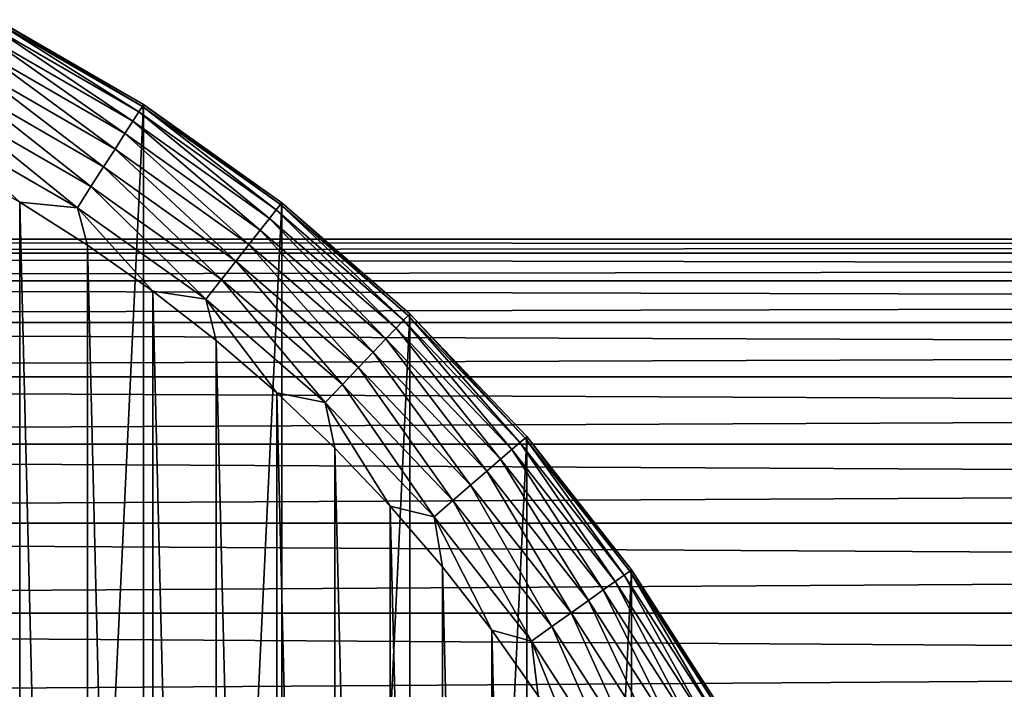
# Model space of a CAD drawing. Header units: millimetres. Extents: x -128 to 173, y -40 to 30.
# Tile 106 of 256: x -62 to -46, y 15 to 27. Entities that reach past the tile are written whole.
import ezdxf

# ---------------------------------------------------------------- set-up
doc = ezdxf.new("R2010")
doc.units = ezdxf.units.MM
doc.header["$LTSCALE"] = 56.728605
for name, color, linetype in [('187', 7, 'CONTINUOUS'), ('188', 7, 'CONTINUOUS'), ('189', 7, 'CONTINUOUS'), ('192', 7, 'CONTINUOUS'), ('3', 7, 'CONTINUOUS')]:
    doc.layers.add(name, color=color, linetype=linetype)

msp = doc.modelspace()

# ---------------------------------------------------------------- linework, layer by layer
at = {"layer": '187', "color": 7, "linetype": 'CONTINUOUS'}
for points in [[(-62.369, 23.592, -67.8), (-63.545, 24.257, -67.8), (-62.37, -23.592, -67.8), (-62.369, 23.592, -67.8)], [(-61.229, -22.87, -67.8), (-62.369, 23.592, -67.8), (-62.37, -23.592, -67.8), (-61.229, -22.87, -67.8)], [(-61.229, 22.87, -67.8), (-62.369, 23.592, -67.8), (-61.229, -22.87, -67.8), (-61.229, 22.87, -67.8)], [(-60.124, 22.093, -67.8), (-61.229, 22.87, -67.8), (-60.124, -22.093, -67.8), (-60.124, 22.093, -67.8)], [(-60.124, -22.093, -67.8), (-61.229, 22.87, -67.8), (-61.229, -22.87, -67.8), (-60.124, -22.093, -67.8)], [(-59.06, 21.262, -67.8), (-60.124, 22.093, -67.8), (-59.06, -21.262, -67.8), (-59.06, 21.262, -67.8)], [(-59.06, -21.262, -67.8), (-60.124, 22.093, -67.8), (-60.124, -22.093, -67.8), (-59.06, -21.262, -67.8)], [(-58.037, 20.381, -67.8), (-59.06, 21.262, -67.8), (-58.037, -20.381, -67.8), (-58.037, 20.381, -67.8)], [(-58.037, -20.381, -67.8), (-59.06, 21.262, -67.8), (-59.06, -21.262, -67.8), (-58.037, -20.381, -67.8)], [(-57.059, 19.45, -67.8), (-58.037, 20.381, -67.8), (-57.059, -19.45, -67.8), (-57.059, 19.45, -67.8)], [(-57.059, -19.45, -67.8), (-58.037, 20.381, -67.8), (-58.037, -20.381, -67.8), (-57.059, -19.45, -67.8)], [(-56.128, 18.472, -67.8), (-57.059, 19.45, -67.8), (-56.128, -18.472, -67.8), (-56.128, 18.472, -67.8)], [(-56.128, -18.472, -67.8), (-57.059, 19.45, -67.8), (-57.059, -19.45, -67.8), (-56.128, -18.472, -67.8)], [(-55.246, 17.45, -67.8), (-56.128, 18.472, -67.8), (-55.246, -17.45, -67.8), (-55.246, 17.45, -67.8)], [(-55.246, -17.45, -67.8), (-56.128, 18.472, -67.8), (-56.128, -18.472, -67.8), (-55.246, -17.45, -67.8)], [(-54.415, 16.386, -67.8), (-55.246, 17.45, -67.8), (-54.415, -16.386, -67.8), (-54.415, 16.386, -67.8)], [(-54.415, -16.386, -67.8), (-55.246, 17.45, -67.8), (-55.246, -17.45, -67.8), (-54.415, -16.386, -67.8)], [(-53.637, 15.282, -67.8), (-54.415, 16.386, -67.8), (-53.637, -15.282, -67.8), (-53.637, 15.282, -67.8)], [(-53.637, -15.282, -67.8), (-54.415, 16.386, -67.8), (-54.415, -16.386, -67.8), (-53.637, -15.282, -67.8)]]:
    msp.add_3dface(points, dxfattribs=at)
at = {"layer": '188', "color": 7, "linetype": 'CONTINUOUS'}
for points in [[(-60.281, 25.238, -78.8), (-62.753, -26.665, -78.8), (-62.753, 26.665, -78.8), (-60.281, 25.238, -78.8)], [(-60.281, -25.238, -78.8), (-62.753, -26.665, -78.8), (-60.281, 25.238, -78.8), (-60.281, -25.238, -78.8)], [(-57.955, 23.582, -78.8), (-60.281, -25.238, -78.8), (-60.281, 25.238, -78.8), (-57.955, 23.582, -78.8)], [(-57.955, -23.582, -78.8), (-60.281, -25.238, -78.8), (-57.955, 23.582, -78.8), (-57.955, -23.582, -78.8)], [(-55.798, 21.712, -78.8), (-57.955, -23.582, -78.8), (-57.955, 23.582, -78.8), (-55.798, 21.712, -78.8)], [(-55.798, -21.712, -78.8), (-57.955, -23.582, -78.8), (-55.798, 21.712, -78.8), (-55.798, -21.712, -78.8)], [(-53.828, 19.646, -78.8), (-55.798, -21.712, -78.8), (-55.798, 21.712, -78.8), (-53.828, 19.646, -78.8)], [(-53.828, -19.646, -78.8), (-55.798, -21.712, -78.8), (-53.828, 19.646, -78.8), (-53.828, -19.646, -78.8)], [(-52.063, 17.402, -78.8), (-53.828, -19.646, -78.8), (-53.828, 19.646, -78.8), (-52.063, 17.402, -78.8)], [(-52.063, -17.402, -78.8), (-53.828, -19.646, -78.8), (-52.063, 17.402, -78.8), (-52.063, -17.402, -78.8)], [(-50.519, 15, -78.8), (-52.063, -17.402, -78.8), (-52.063, 17.402, -78.8), (-50.519, 15, -78.8)]]:
    msp.add_3dface(points, dxfattribs=at)
at = {"layer": '189', "color": 7, "linetype": 'CONTINUOUS'}
for points in [[(-60.281, 25.238, -78.8), (-62.753, 26.665, -78.8), (-60.281, 25.238, -70.3), (-60.281, 25.238, -78.8)], [(-60.281, 25.238, -70.3), (-62.753, 26.665, -78.8), (-62.753, 26.665, -70.3), (-60.281, 25.238, -70.3)], [(-57.955, 23.582, -78.8), (-60.281, 25.238, -78.8), (-57.955, 23.582, -70.3), (-57.955, 23.582, -78.8)], [(-57.955, 23.582, -70.3), (-60.281, 25.238, -78.8), (-60.281, 25.238, -70.3), (-57.955, 23.582, -70.3)], [(-55.798, 21.712, -78.8), (-57.955, 23.582, -78.8), (-55.798, 21.712, -70.3), (-55.798, 21.712, -78.8)], [(-55.798, 21.712, -70.3), (-57.955, 23.582, -78.8), (-57.955, 23.582, -70.3), (-55.798, 21.712, -70.3)], [(-53.828, 19.646, -78.8), (-55.798, 21.712, -78.8), (-53.828, 19.646, -70.3), (-53.828, 19.646, -78.8)], [(-53.828, 19.646, -70.3), (-55.798, 21.712, -78.8), (-55.798, 21.712, -70.3), (-53.828, 19.646, -70.3)], [(-52.063, 17.402, -78.8), (-53.828, 19.646, -78.8), (-52.063, 17.402, -70.3), (-52.063, 17.402, -78.8)], [(-52.063, 17.402, -70.3), (-53.828, 19.646, -78.8), (-53.828, 19.646, -70.3), (-52.063, 17.402, -70.3)], [(-50.519, 15, -78.8), (-52.063, 17.402, -78.8), (-50.519, 15, -70.3), (-50.519, 15, -78.8)], [(-50.519, 15, -70.3), (-52.063, 17.402, -78.8), (-52.063, 17.402, -70.3), (-50.519, 15, -70.3)]]:
    msp.add_3dface(points, dxfattribs=at)
at = {"layer": '192', "color": 7, "linetype": 'CONTINUOUS'}
for points in [[(-62.822, 26.532, -69.447), (-60.362, 25.112, -69.447), (-62.77, 26.632, -69.869), (-62.822, 26.532, -69.447)], [(-62.753, 26.665, -70.3), (-62.77, 26.632, -69.869), (-60.301, 25.206, -69.869), (-62.753, 26.665, -70.3)], [(-62.77, 26.632, -69.869), (-60.362, 25.112, -69.447), (-60.301, 25.206, -69.869), (-62.77, 26.632, -69.869)], [(-60.281, 25.238, -70.3), (-62.753, 26.665, -70.3), (-60.301, 25.206, -69.869), (-60.281, 25.238, -70.3)], [(-62.906, 26.368, -69.052), (-60.461, 24.957, -69.052), (-62.822, 26.532, -69.447), (-62.906, 26.368, -69.052)], [(-62.822, 26.532, -69.447), (-60.461, 24.957, -69.052), (-60.362, 25.112, -69.447), (-62.822, 26.532, -69.447)], [(-63.021, 26.146, -68.694), (-60.596, 24.747, -68.694), (-62.906, 26.368, -69.052), (-63.021, 26.146, -68.694)], [(-62.906, 26.368, -69.052), (-60.596, 24.747, -68.694), (-60.461, 24.957, -69.052), (-62.906, 26.368, -69.052)], [(-63.162, 25.872, -68.386), (-60.763, 24.487, -68.386), (-63.021, 26.146, -68.694), (-63.162, 25.872, -68.386)], [(-63.021, 26.146, -68.694), (-60.763, 24.487, -68.386), (-60.596, 24.747, -68.694), (-63.021, 26.146, -68.694)], [(-63.326, 25.555, -68.135), (-60.956, 24.187, -68.135), (-63.162, 25.872, -68.386), (-63.326, 25.555, -68.135)], [(-63.162, 25.872, -68.386), (-60.956, 24.187, -68.135), (-60.763, 24.487, -68.386), (-63.162, 25.872, -68.386)], [(-63.507, 25.203, -67.951), (-61.17, 23.854, -67.951), (-63.326, 25.555, -68.135), (-63.507, 25.203, -67.951)], [(-63.326, 25.555, -68.135), (-61.17, 23.854, -67.951), (-60.956, 24.187, -68.135), (-63.326, 25.555, -68.135)], [(-60.281, 25.238, -70.3), (-60.301, 25.206, -69.869), (-57.978, 23.552, -69.869), (-60.281, 25.238, -70.3)], [(-57.955, 23.582, -70.3), (-60.281, 25.238, -70.3), (-57.978, 23.552, -69.869), (-57.955, 23.582, -70.3)], [(-63.7, 24.829, -67.838), (-61.398, 23.5, -67.838), (-63.507, 25.203, -67.951), (-63.7, 24.829, -67.838)], [(-63.507, 25.203, -67.951), (-61.398, 23.5, -67.838), (-61.17, 23.854, -67.951), (-63.507, 25.203, -67.951)], [(-60.461, 24.957, -69.052), (-58.162, 23.319, -69.052), (-60.362, 25.112, -69.447), (-60.461, 24.957, -69.052)], [(-60.362, 25.112, -69.447), (-58.048, 23.464, -69.447), (-60.301, 25.206, -69.869), (-60.362, 25.112, -69.447)], [(-60.362, 25.112, -69.447), (-58.162, 23.319, -69.052), (-58.048, 23.464, -69.447), (-60.362, 25.112, -69.447)], [(-60.301, 25.206, -69.869), (-58.048, 23.464, -69.447), (-57.978, 23.552, -69.869), (-60.301, 25.206, -69.869)], [(-60.596, 24.747, -68.694), (-58.316, 23.123, -68.694), (-60.461, 24.957, -69.052), (-60.596, 24.747, -68.694)], [(-60.461, 24.957, -69.052), (-58.316, 23.123, -68.694), (-58.162, 23.319, -69.052), (-60.461, 24.957, -69.052)], [(-63.545, 24.257, -67.8), (-62.369, 23.592, -67.8), (-63.7, 24.829, -67.838), (-63.545, 24.257, -67.8)], [(-63.7, 24.829, -67.838), (-62.369, 23.592, -67.8), (-61.398, 23.5, -67.838), (-63.7, 24.829, -67.838)], [(-60.763, 24.487, -68.386), (-58.507, 22.88, -68.386), (-60.596, 24.747, -68.694), (-60.763, 24.487, -68.386)], [(-60.596, 24.747, -68.694), (-58.507, 22.88, -68.386), (-58.316, 23.123, -68.694), (-60.596, 24.747, -68.694)], [(-60.956, 24.187, -68.135), (-58.727, 22.6, -68.135), (-60.763, 24.487, -68.386), (-60.956, 24.187, -68.135)], [(-60.763, 24.487, -68.386), (-58.727, 22.6, -68.135), (-58.507, 22.88, -68.386), (-60.763, 24.487, -68.386)], [(-61.17, 23.854, -67.951), (-58.972, 22.289, -67.951), (-60.956, 24.187, -68.135), (-61.17, 23.854, -67.951)], [(-60.956, 24.187, -68.135), (-58.972, 22.289, -67.951), (-58.727, 22.6, -68.135), (-60.956, 24.187, -68.135)], [(-61.398, 23.5, -67.838), (-59.232, 21.958, -67.838), (-61.17, 23.854, -67.951), (-61.398, 23.5, -67.838)], [(-61.17, 23.854, -67.951), (-59.232, 21.958, -67.838), (-58.972, 22.289, -67.951), (-61.17, 23.854, -67.951)], [(-62.369, 23.592, -67.8), (-61.229, 22.87, -67.8), (-61.398, 23.5, -67.838), (-62.369, 23.592, -67.8)], [(-57.955, 23.582, -70.3), (-57.978, 23.552, -69.869), (-55.823, 21.685, -69.869), (-57.955, 23.582, -70.3)], [(-55.798, 21.712, -70.3), (-57.955, 23.582, -70.3), (-55.823, 21.685, -69.869), (-55.798, 21.712, -70.3)], [(-61.229, 22.87, -67.8), (-60.124, 22.093, -67.8), (-61.398, 23.5, -67.838), (-61.229, 22.87, -67.8)], [(-61.398, 23.5, -67.838), (-60.124, 22.093, -67.8), (-59.232, 21.958, -67.838), (-61.398, 23.5, -67.838)], [(-58.162, 23.319, -69.052), (-56.028, 21.47, -69.052), (-58.048, 23.464, -69.447), (-58.162, 23.319, -69.052)], [(-58.048, 23.464, -69.447), (-55.901, 21.604, -69.447), (-57.978, 23.552, -69.869), (-58.048, 23.464, -69.447)], [(-58.048, 23.464, -69.447), (-56.028, 21.47, -69.052), (-55.901, 21.604, -69.447), (-58.048, 23.464, -69.447)], [(-57.978, 23.552, -69.869), (-55.901, 21.604, -69.447), (-55.823, 21.685, -69.869), (-57.978, 23.552, -69.869)], [(-58.316, 23.123, -68.694), (-56.2, 21.29, -68.694), (-58.162, 23.319, -69.052), (-58.316, 23.123, -68.694)], [(-58.162, 23.319, -69.052), (-56.2, 21.29, -68.694), (-56.028, 21.47, -69.052), (-58.162, 23.319, -69.052)], [(-58.507, 22.88, -68.386), (-56.413, 21.066, -68.386), (-58.316, 23.123, -68.694), (-58.507, 22.88, -68.386)], [(-58.316, 23.123, -68.694), (-56.413, 21.066, -68.386), (-56.2, 21.29, -68.694), (-58.316, 23.123, -68.694)], [(-58.727, 22.6, -68.135), (-56.66, 20.808, -68.135), (-58.507, 22.88, -68.386), (-58.727, 22.6, -68.135)], [(-58.507, 22.88, -68.386), (-56.66, 20.808, -68.135), (-56.413, 21.066, -68.386), (-58.507, 22.88, -68.386)], [(-58.972, 22.289, -67.951), (-56.932, 20.522, -67.951), (-58.727, 22.6, -68.135), (-58.972, 22.289, -67.951)], [(-58.727, 22.6, -68.135), (-56.932, 20.522, -67.951), (-56.66, 20.808, -68.135), (-58.727, 22.6, -68.135)], [(-59.232, 21.958, -67.838), (-57.223, 20.217, -67.838), (-58.972, 22.289, -67.951), (-59.232, 21.958, -67.838)], [(-58.972, 22.289, -67.951), (-57.223, 20.217, -67.838), (-56.932, 20.522, -67.951), (-58.972, 22.289, -67.951)], [(-60.124, 22.093, -67.8), (-59.06, 21.262, -67.8), (-59.232, 21.958, -67.838), (-60.124, 22.093, -67.8)], [(-59.06, 21.262, -67.8), (-58.037, 20.381, -67.8), (-59.232, 21.958, -67.838), (-59.06, 21.262, -67.8)], [(-59.232, 21.958, -67.838), (-58.037, 20.381, -67.8), (-57.223, 20.217, -67.838), (-59.232, 21.958, -67.838)], [(-56.028, 21.47, -69.052), (-54.08, 19.427, -69.052), (-55.901, 21.604, -69.447), (-56.028, 21.47, -69.052)], [(-55.901, 21.604, -69.447), (-53.941, 19.548, -69.447), (-55.823, 21.685, -69.869), (-55.901, 21.604, -69.447)], [(-55.901, 21.604, -69.447), (-54.08, 19.427, -69.052), (-53.941, 19.548, -69.447), (-55.901, 21.604, -69.447)], [(-55.798, 21.712, -70.3), (-55.823, 21.685, -69.869), (-53.856, 19.621, -69.869), (-55.798, 21.712, -70.3)], [(-55.823, 21.685, -69.869), (-53.941, 19.548, -69.447), (-53.856, 19.621, -69.869), (-55.823, 21.685, -69.869)], [(-53.828, 19.646, -70.3), (-55.798, 21.712, -70.3), (-53.856, 19.621, -69.869), (-53.828, 19.646, -70.3)], [(-56.2, 21.29, -68.694), (-54.269, 19.264, -68.694), (-56.028, 21.47, -69.052), (-56.2, 21.29, -68.694)], [(-56.028, 21.47, -69.052), (-54.269, 19.264, -68.694), (-54.08, 19.427, -69.052), (-56.028, 21.47, -69.052)], [(-56.413, 21.066, -68.386), (-54.502, 19.062, -68.386), (-56.2, 21.29, -68.694), (-56.413, 21.066, -68.386)], [(-56.2, 21.29, -68.694), (-54.502, 19.062, -68.386), (-54.269, 19.264, -68.694), (-56.2, 21.29, -68.694)], [(-56.66, 20.808, -68.135), (-54.772, 18.828, -68.135), (-56.413, 21.066, -68.386), (-56.66, 20.808, -68.135)], [(-56.413, 21.066, -68.386), (-54.772, 18.828, -68.135), (-54.502, 19.062, -68.386), (-56.413, 21.066, -68.386)], [(-56.932, 20.522, -67.951), (-55.07, 18.569, -67.951), (-56.66, 20.808, -68.135), (-56.932, 20.522, -67.951)], [(-56.66, 20.808, -68.135), (-55.07, 18.569, -67.951), (-54.772, 18.828, -68.135), (-56.66, 20.808, -68.135)], [(-57.223, 20.217, -67.838), (-55.389, 18.293, -67.838), (-56.932, 20.522, -67.951), (-57.223, 20.217, -67.838)], [(-56.932, 20.522, -67.951), (-55.389, 18.293, -67.838), (-55.07, 18.569, -67.951), (-56.932, 20.522, -67.951)], [(-58.037, 20.381, -67.8), (-57.059, 19.45, -67.8), (-57.223, 20.217, -67.838), (-58.037, 20.381, -67.8)], [(-57.059, 19.45, -67.8), (-56.128, 18.472, -67.8), (-57.223, 20.217, -67.838), (-57.059, 19.45, -67.8)], [(-57.223, 20.217, -67.838), (-56.128, 18.472, -67.8), (-55.389, 18.293, -67.838), (-57.223, 20.217, -67.838)], [(-53.941, 19.548, -69.447), (-52.185, 17.315, -69.447), (-53.856, 19.621, -69.869), (-53.941, 19.548, -69.447)], [(-53.828, 19.646, -70.3), (-53.856, 19.621, -69.869), (-52.093, 17.38, -69.869), (-53.828, 19.646, -70.3)], [(-53.856, 19.621, -69.869), (-52.185, 17.315, -69.447), (-52.093, 17.38, -69.869), (-53.856, 19.621, -69.869)], [(-52.063, 17.402, -70.3), (-53.828, 19.646, -70.3), (-52.093, 17.38, -69.869), (-52.063, 17.402, -70.3)], [(-54.269, 19.264, -68.694), (-52.538, 17.063, -68.694), (-54.08, 19.427, -69.052), (-54.269, 19.264, -68.694)], [(-54.08, 19.427, -69.052), (-52.335, 17.208, -69.052), (-53.941, 19.548, -69.447), (-54.08, 19.427, -69.052)], [(-54.08, 19.427, -69.052), (-52.538, 17.063, -68.694), (-52.335, 17.208, -69.052), (-54.08, 19.427, -69.052)], [(-53.941, 19.548, -69.447), (-52.335, 17.208, -69.052), (-52.185, 17.315, -69.447), (-53.941, 19.548, -69.447)], [(-54.502, 19.062, -68.386), (-52.789, 16.884, -68.386), (-54.269, 19.264, -68.694), (-54.502, 19.062, -68.386)], [(-54.269, 19.264, -68.694), (-52.789, 16.884, -68.386), (-52.538, 17.063, -68.694), (-54.269, 19.264, -68.694)], [(-54.772, 18.828, -68.135), (-53.08, 16.677, -68.135), (-54.502, 19.062, -68.386), (-54.772, 18.828, -68.135)], [(-54.502, 19.062, -68.386), (-53.08, 16.677, -68.135), (-52.789, 16.884, -68.386), (-54.502, 19.062, -68.386)], [(-55.07, 18.569, -67.951), (-53.402, 16.448, -67.951), (-54.772, 18.828, -68.135), (-55.07, 18.569, -67.951)], [(-54.772, 18.828, -68.135), (-53.402, 16.448, -67.951), (-53.08, 16.677, -68.135), (-54.772, 18.828, -68.135)], [(-56.128, 18.472, -67.8), (-55.246, 17.45, -67.8), (-55.389, 18.293, -67.838), (-56.128, 18.472, -67.8)], [(-55.389, 18.293, -67.838), (-53.746, 16.203, -67.838), (-55.07, 18.569, -67.951), (-55.389, 18.293, -67.838)], [(-55.07, 18.569, -67.951), (-53.746, 16.203, -67.838), (-53.402, 16.448, -67.951), (-55.07, 18.569, -67.951)], [(-55.246, 17.45, -67.8), (-54.415, 16.386, -67.8), (-55.389, 18.293, -67.838), (-55.246, 17.45, -67.8)], [(-55.389, 18.293, -67.838), (-54.415, 16.386, -67.8), (-53.746, 16.203, -67.838), (-55.389, 18.293, -67.838)], [(-52.335, 17.208, -69.052), (-50.808, 14.833, -69.052), (-52.185, 17.315, -69.447), (-52.335, 17.208, -69.052)], [(-52.185, 17.315, -69.447), (-50.649, 14.925, -69.447), (-52.093, 17.38, -69.869), (-52.185, 17.315, -69.447)], [(-52.185, 17.315, -69.447), (-50.808, 14.833, -69.052), (-50.649, 14.925, -69.447), (-52.185, 17.315, -69.447)], [(-52.063, 17.402, -70.3), (-52.093, 17.38, -69.869), (-50.552, 14.981, -69.869), (-52.063, 17.402, -70.3)], [(-52.093, 17.38, -69.869), (-50.649, 14.925, -69.447), (-50.552, 14.981, -69.869), (-52.093, 17.38, -69.869)], [(-50.519, 15, -70.3), (-52.063, 17.402, -70.3), (-50.552, 14.981, -69.869), (-50.519, 15, -70.3)], [(-52.538, 17.063, -68.694), (-51.025, 14.708, -68.694), (-52.335, 17.208, -69.052), (-52.538, 17.063, -68.694)], [(-52.335, 17.208, -69.052), (-51.025, 14.708, -68.694), (-50.808, 14.833, -69.052), (-52.335, 17.208, -69.052)], [(-52.789, 16.884, -68.386), (-51.292, 14.554, -68.386), (-52.538, 17.063, -68.694), (-52.789, 16.884, -68.386)], [(-52.538, 17.063, -68.694), (-51.292, 14.554, -68.386), (-51.025, 14.708, -68.694), (-52.538, 17.063, -68.694)], [(-53.08, 16.677, -68.135), (-51.601, 14.375, -68.135), (-52.789, 16.884, -68.386), (-53.08, 16.677, -68.135)], [(-52.789, 16.884, -68.386), (-51.601, 14.375, -68.135), (-51.292, 14.554, -68.386), (-52.789, 16.884, -68.386)], [(-53.402, 16.448, -67.951), (-51.943, 14.178, -67.951), (-53.08, 16.677, -68.135), (-53.402, 16.448, -67.951)], [(-53.08, 16.677, -68.135), (-51.943, 14.178, -67.951), (-51.601, 14.375, -68.135), (-53.08, 16.677, -68.135)], [(-53.746, 16.203, -67.838), (-52.308, 13.967, -67.838), (-53.402, 16.448, -67.951), (-53.746, 16.203, -67.838)], [(-53.402, 16.448, -67.951), (-52.308, 13.967, -67.838), (-51.943, 14.178, -67.951), (-53.402, 16.448, -67.951)], [(-54.415, 16.386, -67.8), (-53.637, 15.282, -67.8), (-53.746, 16.203, -67.838), (-54.415, 16.386, -67.8)], [(-53.637, 15.282, -67.8), (-52.915, 14.142, -67.8), (-53.746, 16.203, -67.838), (-53.637, 15.282, -67.8)], [(-53.746, 16.203, -67.838), (-52.915, 14.142, -67.8), (-52.308, 13.967, -67.838), (-53.746, 16.203, -67.838)]]:
    msp.add_3dface(points, dxfattribs=at)
at = {"layer": '3', "color": 7, "linetype": 'CONTINUOUS'}
for points in [[(127.5, 22.97, -1.165), (127.5, 22.735, -3.483), (-127.5, 22.97, -1.165), (127.5, 22.97, -1.165)], [(-127.5, 22.97, -1.165), (127.5, 22.735, -3.483), (-127.5, 22.735, -3.483), (-127.5, 22.97, -1.165)], [(127.5, 22.97, 1.165), (127.5, 22.97, -1.165), (-127.5, 22.97, 1.165), (127.5, 22.97, 1.165)], [(-127.5, 22.97, 1.165), (127.5, 22.97, -1.165), (-127.5, 22.97, -1.165), (-127.5, 22.97, 1.165)], [(127.5, 22.735, 3.483), (127.5, 22.97, 1.165), (-127.5, 22.735, 3.483), (127.5, 22.735, 3.483)], [(-127.5, 22.735, 3.483), (127.5, 22.97, 1.165), (-127.5, 22.97, 1.165), (-127.5, 22.735, 3.483)], [(127.5, 22.735, -3.483), (127.5, 22.266, -5.765), (-127.5, 22.735, -3.483), (127.5, 22.735, -3.483)], [(-127.5, 22.735, -3.483), (127.5, 22.266, -5.765), (-127.5, 22.266, -5.765), (-127.5, 22.735, -3.483)], [(127.5, 22.266, 5.765), (127.5, 22.735, 3.483), (-127.5, 22.266, 5.765), (127.5, 22.266, 5.765)], [(-127.5, 22.266, 5.765), (127.5, 22.735, 3.483), (-127.5, 22.735, 3.483), (-127.5, 22.266, 5.765)], [(127.5, 22.266, -5.765), (127.5, 21.568, -7.988), (-127.5, 22.266, -5.765), (127.5, 22.266, -5.765)], [(-127.5, 22.266, -5.765), (127.5, 21.568, -7.988), (-127.5, 21.568, -7.988), (-127.5, 22.266, -5.765)], [(127.5, 21.568, 7.988), (127.5, 22.266, 5.765), (-127.5, 21.568, 7.988), (127.5, 21.568, 7.988)], [(-127.5, 21.568, 7.988), (127.5, 22.266, 5.765), (-127.5, 22.266, 5.765), (-127.5, 21.568, 7.988)], [(127.5, 21.568, -7.988), (127.5, 20.65, -10.129), (-127.5, 21.568, -7.988), (127.5, 21.568, -7.988)], [(-127.5, 21.568, -7.988), (127.5, 20.65, -10.129), (-127.5, 20.65, -10.129), (-127.5, 21.568, -7.988)], [(127.5, 20.65, 10.129), (127.5, 21.568, 7.988), (-127.5, 20.65, 10.129), (127.5, 20.65, 10.129)], [(-127.5, 20.65, 10.129), (127.5, 21.568, 7.988), (-127.5, 21.568, 7.988), (-127.5, 20.65, 10.129)], [(127.5, 20.65, -10.129), (127.5, 19.519, -12.166), (-127.5, 20.65, -10.129), (127.5, 20.65, -10.129)], [(-127.5, 20.65, -10.129), (127.5, 19.519, -12.166), (-127.5, 19.519, -12.166), (-127.5, 20.65, -10.129)], [(127.5, 19.519, 12.166), (127.5, 20.65, 10.129), (-127.5, 19.519, 12.166), (127.5, 19.519, 12.166)], [(-127.5, 19.519, 12.166), (127.5, 20.65, 10.129), (-127.5, 20.65, 10.129), (-127.5, 19.519, 12.166)], [(127.5, 19.519, -12.166), (127.5, 18.188, -14.078), (-127.5, 19.519, -12.166), (127.5, 19.519, -12.166)], [(-127.5, 19.519, -12.166), (127.5, 18.188, -14.078), (-127.5, 18.188, -14.078), (-127.5, 19.519, -12.166)], [(127.5, 18.188, 14.078), (127.5, 19.519, 12.166), (-127.5, 18.188, 14.078), (127.5, 18.188, 14.078)], [(-127.5, 18.188, 14.078), (127.5, 19.519, 12.166), (-127.5, 19.519, 12.166), (-127.5, 18.188, 14.078)], [(127.5, 18.188, -14.078), (127.5, 16.67, -15.846), (-127.5, 18.188, -14.078), (127.5, 18.188, -14.078)], [(-127.5, 18.188, -14.078), (127.5, 16.67, -15.846), (-127.5, 16.67, -15.846), (-127.5, 18.188, -14.078)], [(127.5, 16.67, 15.846), (127.5, 18.188, 14.078), (-127.5, 16.67, 15.846), (127.5, 16.67, 15.846)], [(-127.5, 16.67, 15.846), (127.5, 18.188, 14.078), (-127.5, 18.188, 14.078), (-127.5, 16.67, 15.846)], [(127.5, 16.67, -15.846), (127.5, 14.982, -17.451), (-127.5, 16.67, -15.846), (127.5, 16.67, -15.846)], [(-127.5, 16.67, -15.846), (127.5, 14.982, -17.451), (-127.5, 14.982, -17.451), (-127.5, 16.67, -15.846)], [(127.5, 14.982, 17.451), (127.5, 16.67, 15.846), (-127.5, 14.982, 17.451), (127.5, 14.982, 17.451)], [(-127.5, 14.982, 17.451), (127.5, 16.67, 15.846), (-127.5, 16.67, 15.846), (-127.5, 14.982, 17.451)]]:
    msp.add_3dface(points, dxfattribs=at)

doc.saveas('drawing.dxf')
